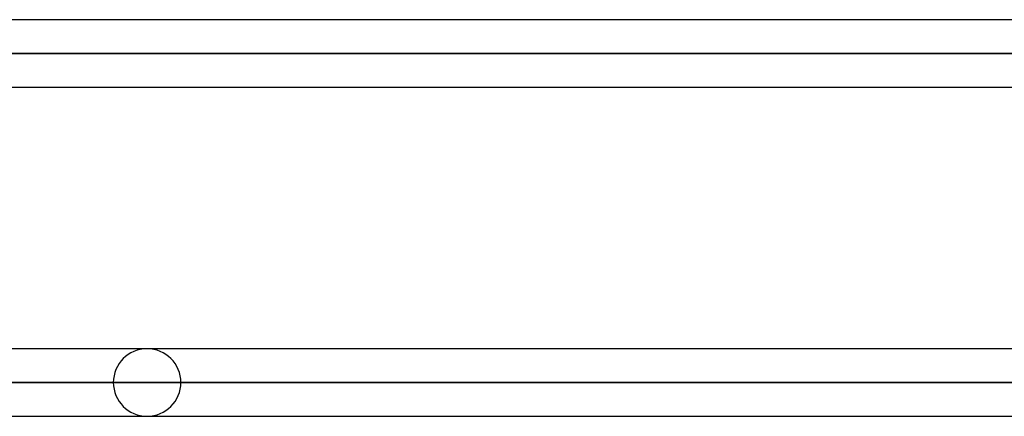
# Model space of a CAD drawing. Header units: millimetres. Extents: x -288 to 288, y -123 to 100.
# Tile 59 of 76: x 93 to 126, y -32 to -19. Entities that reach past the tile are written whole.
import ezdxf

# ---------------------------------------------------------------- set-up
doc = ezdxf.new("R2010")
doc.units = ezdxf.units.MM
doc.layers.add('MAIN-1', color=7, linetype='Continuous')
doc.layers.add('MAIN-2', color=7, linetype='Continuous')

msp = doc.modelspace()

# ---------------------------------------------------------------- linework, layer by layer
at = {"layer": 'MAIN-1'}
for p, q in [((170.929, -19.175), (-170.929, -19.175)), ((-171.99, -20.305), (171.99, -20.305)), ((-170.929, -21.435), (170.929, -21.435)), ((170.929, -30.175), (-170.929, -30.175)), ((-171.99, -31.305), (171.99, -31.305)), ((-171.054, -32.435), (171.054, -32.435))]:
    msp.add_line(p, q, dxfattribs=at)
at = {"layer": 'MAIN-2'}
for p, q in [((171.99, -20.305), (-171.99, -20.305)), ((170.496, -20.305), (-170.496, -20.305)), ((62.596, -20.305), (170.496, -20.305)), ((171.99, -31.305), (-171.99, -31.305)), ((170.293, -31.305), (-170.293, -31.305)), ((-170.293, -31.305), (170.293, -31.305)), ((96.502, -31.305), (72.675, -31.305)), ((72.675, -31.305), (96.502, -31.305)), ((74.384, -31.305), (98.762, -31.305)), ((98.762, -31.305), (74.384, -31.305))]:
    msp.add_line(p, q, dxfattribs=at)
for start, end in [(0, 180), (180, 0)]:
    msp.add_arc((97.632, -31.305), 1.13, start, end, dxfattribs=at)

doc.saveas('drawing.dxf')
